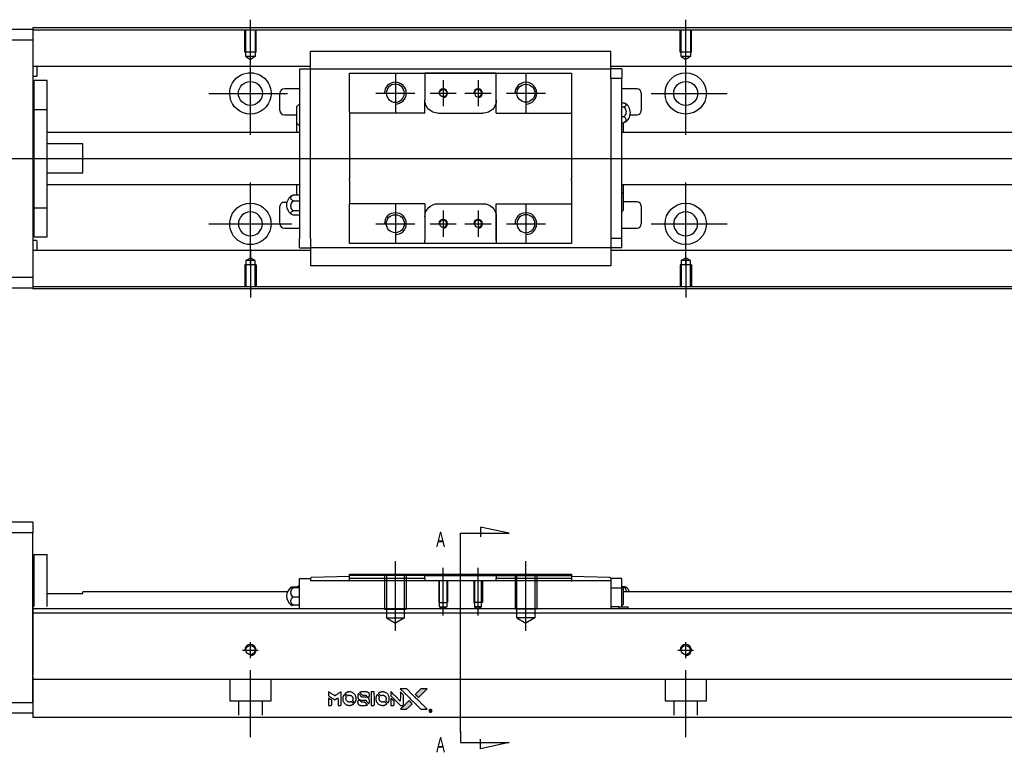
# Model space of a CAD drawing. Header units: millimetres. Extents: x -227 to 3135, y -1502 to 860.
# Tile 2 of 32: x -61 to 165, y -1496 to -1328. Entities that reach past the tile are written whole.
import ezdxf
from ezdxf.lldxf.tags import DXFTag

# ---------------------------------------------------------------- set-up
doc = ezdxf.new("R2010")
doc.units = ezdxf.units.MM
doc.layers.get('0').update_dxf_attribs({"linetype": 'CONTINUOUS'})
doc.layers.add('2', color=7, linetype='CONTINUOUS')
doc.styles.add('CHN', font='Microsoft JhengHei.ttf')
tags = doc.linetypes.add('DASHED', pattern=[25.72, 12.86, -12.86]).pattern_tags.tags
tags[6:7] = [DXFTag(74, 4), DXFTag(75, 0), DXFTag(340, '0'), DXFTag(46, 0.0), DXFTag(50, 0.0), DXFTag(44, 0.0), DXFTag(45, 0.0)]
tags[4:5] = [DXFTag(74, 4), DXFTag(75, 0), DXFTag(340, '0'), DXFTag(46, 0.0), DXFTag(50, 0.0), DXFTag(44, 0.0), DXFTag(45, 0.0)]

# ---------------------------------------------------------------- blocks, each defined once
blk = doc.blocks.new('MosionX logo(完整正式版)')
h = blk.add_hatch(color=22)
h.dxf.hatch_style = 1
h.paths.add_polyline_path([(-1416, 1831), (-1517, 1831), (-1619, 1831), (-1707, 1742, 0.000288), (-1740, 1709, 0.000479), (-1769, 1680, 0.000013), (-1794, 1654, 0.197177), (-1794, 1654, 0.197497), (-1794, 1653, 0.00004), (-1779, 1638, 0.000834), (-1763, 1622, 0.000506), (-1744, 1603), (-1694, 1552), (-1555, 1692)])
h.paths.add_polyline_path([(-1892, 1355), (-1942, 1405, 0.000476), (-1962, 1424, 0.000789), (-1978, 1441, 0.000035), (-1993, 1455, 0.19758), (-1993, 1456, 0.198396), (-1994, 1455, 0.000019), (-2014, 1435, 0.000582), (-2036, 1413, 0.000351), (-2062, 1387, 0.000108), (-2174, 1275, 0.000692), (-2230, 1218, 0.000077), (-2269, 1179, 0.197527), (-2269, 1178, 0.410181), (-2269, 1177, 0.000493), (-2248, 1177, 0.002424), (-2219, 1177, 0.000529), (-2169, 1177), (-2070, 1177), (-1981, 1266)])
at = {"color": 22}
for points in [[(-4562, 1668), (-4562, 1603), (-4545, 1592, -0.000297), (-4534, 1586, -0.000037), (-4510, 1571, -0.000043), (-4482, 1554, -0.000036), (-4452, 1535, 0.000044), (-4422, 1517, 0.000063), (-4396, 1501, 0.000035), (-4374, 1488, 0.0009), (-4368, 1484), (-4360, 1479), (-4348, 1486, 0.001175), (-4342, 1490, 0.000208), (-4329, 1498, 0.000225), (-4315, 1506, 0.000203), (-4300, 1516, -0.000711), (-4286, 1525, -0.001119), (-4274, 1532, -0.000263), (-4263, 1539, -0.04589), (-4262, 1539, -0.519312), (-4261, 1539, -0.001914), (-4261, 1521, -0.003124), (-4260, 1493, -0.000285), (-4260, 1421), (-4260, 1303), (-4219, 1303, 0.001727), (-4189, 1303, 0.025279), (-4179, 1303, 0.073886), (-4173, 1305, 0.07426), (-4167, 1308, 0.03264), (-4166, 1310, 0.01784), (-4164, 1311, 0.017712), (-4163, 1313, 0.026854), (-4162, 1315), (-4160, 1319), (-4160, 1526), (-4159, 1733), (-4162, 1731, -0.004595), (-4163, 1730, -0.00016), (-4169, 1726, -0.000298), (-4177, 1722, -0.000208), (-4185, 1717, 0.000986), (-4210, 1701, 0.00025), (-4250, 1676, 0.000268), (-4292, 1650, 0.000436), (-4329, 1627, -0.002932), (-4341, 1619, -0.004718), (-4351, 1613, -0.001113), (-4360, 1608, -0.227179), (-4361, 1608, -0.045982), (-4362, 1608, -0.000145), (-4374, 1616, -0.000825), (-4387, 1624, -0.000517), (-4403, 1634, 0.000056), (-4458, 1668, 0.000289), (-4488, 1687, 0.000481), (-4511, 1701, 0.000418), (-4535, 1715), (-4562, 1732)], [(-4068, 1643, 0.064158), (-4094, 1594, 0.06356), (-4108, 1539, 0.064004), (-4107, 1483, 0.066747), (-4091, 1429, 0.04321), (-4073, 1396, 0.044737), (-4050, 1367, 0.044901), (-4021, 1342, 0.044184), (-3989, 1323, 0.026293), (-3965, 1313, 0.033344), (-3941, 1306, 0.033227), (-3917, 1303, 0.025815), (-3890, 1302, 0.023119), (-3864, 1304, 0.031044), (-3841, 1308, 0.031337), (-3819, 1315, 0.024258), (-3796, 1325, 0.015622), (-3788, 1329, 0.008495), (-3778, 1335, 0.008415), (-3769, 1341, 0.020814), (-3763, 1346), (-3760, 1348), (-3791, 1379, 0.002843), (-3814, 1403, 0.033917), (-3823, 1411, 0.087906), (-3831, 1414, 0.073302), (-3839, 1416, 0.022047), (-3843, 1415, 0.026465), (-3847, 1415, 0.022233), (-3851, 1414, 0.009985), (-3857, 1412, -0.039011), (-3876, 1407, -0.044398), (-3896, 1406, -0.045096), (-3915, 1408, -0.04265), (-3934, 1413, -0.071154), (-3961, 1428, -0.068827), (-3983, 1450, -0.068713), (-3998, 1476, -0.070507), (-4005, 1506, -0.028605), (-4006, 1519, -0.031418), (-4005, 1531, -0.031044), (-4002, 1544, -0.02668), (-3998, 1556, 0.038913), (-3996, 1564, 0.043732), (-3995, 1571, 0.047754), (-3995, 1578, 0.075756), (-3997, 1583, 0.07294), (-3999, 1586, 0.003456), (-4006, 1594, 0.005023), (-4017, 1605, 0.002422), (-4030, 1619, 0.000819), (-4042, 1631, 0.001349), (-4053, 1641, 0.0001), (-4062, 1650, 0.205335), (-4062, 1651, 0.219821), (-4063, 1650, 0.002494), (-4064, 1648, 0.007089), (-4066, 1646, 0.004494)], [(-3917, 1731, 0.024131), (-3935, 1728, 0.022344), (-3954, 1723, 0.021883), (-3972, 1717, 0.020884), (-3990, 1709, 0.010669), (-4000, 1703, 0.010389), (-4011, 1697, 0.010913), (-4020, 1692, 0.022227), (-4026, 1687), (-4029, 1685), (-3996, 1653, 0.002452), (-3984, 1640, 0.003628), (-3972, 1630, 0.001662), (-3963, 1621, 0.070159), (-3960, 1619, 0.047671), (-3958, 1618, 0.018624), (-3956, 1618, 0.017921), (-3953, 1617, 0.018804), (-3950, 1617, 0.018255), (-3946, 1617, 0.041312), (-3943, 1617, 0.037164), (-3939, 1618, 0.012342), (-3935, 1620, -0.015101), (-3924, 1624, -0.035998), (-3916, 1626, -0.033244), (-3907, 1627, -0.011249), (-3894, 1627, -0.004059), (-3883, 1627, -0.019693), (-3877, 1627, -0.027943), (-3872, 1626, -0.014411), (-3866, 1624, -0.033089), (-3851, 1619, -0.033887), (-3838, 1613, -0.034021), (-3825, 1604, -0.033942), (-3814, 1594, -0.02816), (-3804, 1582, -0.035032), (-3796, 1570, -0.035269), (-3790, 1557, -0.029196), (-3785, 1543, -0.037862), (-3782, 1526, -0.043657), (-3782, 1510, -0.043064), (-3784, 1494, -0.035184), (-3790, 1477, 0.033699), (-3792, 1470, 0.052815), (-3793, 1463, 0.059167), (-3793, 1456, 0.058972), (-3791, 1450, 0.059208), (-3788, 1445, 0.021125), (-3783, 1439, 0.008691), (-3773, 1429, 0.000851), (-3749, 1405, 0.001873), (-3736, 1393, 0.013884), (-3730, 1387, 0.022355), (-3726, 1385, 0.341453), (-3725, 1385, 0.073011), (-3722, 1388, 0.004587), (-3714, 1399, 0.00748), (-3707, 1411, 0.016837), (-3702, 1420, 0.028606), (-3692, 1443, 0.031352), (-3685, 1465, 0.031004), (-3681, 1489, 0.0268), (-3680, 1514, 0.026698), (-3681, 1541, 0.03002), (-3686, 1566, 0.030357), (-3693, 1590, 0.028554), (-3703, 1614, 0.062944), (-3732, 1658, 0.062206), (-3772, 1694, 0.062448), (-3819, 1719, 0.064355), (-3870, 1731, 0.017377), (-3880, 1731, 0.008369), (-3893, 1731, 0.008367), (-3907, 1731, 0.01757)], [(-3610, 1675, 0.023289), (-3616, 1665, 0.026845), (-3621, 1655, 0.026047), (-3626, 1644, 0.019751), (-3629, 1631, 0.013249), (-3631, 1624, 0.025169), (-3631, 1618, 0.016532), (-3632, 1611, 0.002937), (-3632, 1598, 0.003317), (-3632, 1586, 0.011808), (-3631, 1578, 0.01777), (-3631, 1572, 0.021476), (-3630, 1567, 0.04325), (-3623, 1544, 0.045753), (-3612, 1523, 0.04649), (-3598, 1505, 0.047672), (-3581, 1490, 0.025315), (-3573, 1485, 0.015208), (-3564, 1480, 0.01512), (-3554, 1476, 0.022488), (-3546, 1473, 0.027857), (-3532, 1469, 0.034138), (-3519, 1467, 0.014286), (-3499, 1467, 0.00124), (-3449, 1467, -0.00103), (-3418, 1467, -0.002552), (-3396, 1466, -0.001594), (-3379, 1466, -0.047676), (-3374, 1466, -0.085307), (-3367, 1463, -0.097789), (-3361, 1457, -0.085947), (-3357, 1450, -0.051339), (-3356, 1440, 0.014634), (-3355, 1436, 0.015028), (-3355, 1433, 0.014927), (-3354, 1430, 0.059415), (-3353, 1429, 0.070595), (-3351, 1425, 0.00028), (-3315, 1389, 0.000111), (-3279, 1352, 0.200239), (-3277, 1352, 0.268906), (-3276, 1352, 0.001866), (-3271, 1361, 0.007532), (-3267, 1370, 0.017818), (-3263, 1376, 0.013256), (-3261, 1383, 0.011636), (-3258, 1391, 0.011528), (-3256, 1399, 0.012303), (-3254, 1407, 0.0423), (-3252, 1419, 0.013657), (-3252, 1437, 0.013857), (-3252, 1455, 0.037428), (-3254, 1468, 0.014927), (-3256, 1477, 0.0122), (-3259, 1486, 0.012518), (-3262, 1494, 0.023062), (-3265, 1501, 0.065961), (-3281, 1525, 0.06055), (-3304, 1545, 0.059676), (-3331, 1559, 0.060497), (-3360, 1567, 0.025683), (-3367, 1567, 0.001528), (-3386, 1567, 0.002124), (-3410, 1568, 0.001173), (-3439, 1568, -0.000809), (-3490, 1568, -0.017164), (-3506, 1568, -0.063931), (-3514, 1570, -0.108429), (-3520, 1573, -0.052941), (-3523, 1577, -0.063675), (-3525, 1582, -0.050562), (-3526, 1587, -0.020337), (-3527, 1595, 0.009897), (-3528, 1599, 0.016482), (-3528, 1603, 0.019019), (-3529, 1606, 0.06043), (-3530, 1608, 0.076267), (-3533, 1613, 0.00054), (-3566, 1646, 0.000307), (-3601, 1680, 0.142594), (-3604, 1681, 0.232419), (-3604, 1681, 0.022995), (-3606, 1680, 0.024627), (-3608, 1678, 0.015407)], [(-3516, 1731, 0.018538), (-3522, 1730, 0.010695), (-3530, 1729, 0.01068), (-3538, 1727, 0.017678), (-3544, 1725, 0.013849), (-3551, 1722, 0.011814), (-3559, 1719, 0.004513), (-3566, 1716, 0.290035), (-3566, 1715, 0.196418), (-3566, 1714, 0.000124), (-3554, 1702, 0.001477), (-3540, 1688, 0.000898), (-3524, 1671), (-3481, 1629), (-3427, 1628, -0.001471), (-3387, 1628, -0.028714), (-3374, 1627, -0.097073), (-3367, 1625, -0.084199), (-3361, 1620, -0.042698), (-3359, 1616, -0.053912), (-3357, 1612, -0.051004), (-3356, 1608, -0.032967), (-3355, 1602, 0.00807), (-3355, 1600, 0.003023), (-3355, 1596, 0.002994), (-3355, 1592, 0.003629), (-3355, 1588), (-3354, 1579), (-3313, 1579, 0.001618), (-3293, 1579, 0.005206), (-3280, 1579, 0.00535), (-3271, 1579, 0.060675), (-3268, 1580, 0.048484), (-3266, 1581, 0.02389), (-3264, 1582, 0.022812), (-3261, 1584, 0.02462), (-3259, 1586, 0.061781), (-3255, 1591, 0.080179), (-3253, 1596, 0.048561), (-3252, 1604, 0.010021), (-3251, 1619, 0.016602), (-3252, 1638, 0.031409), (-3254, 1653, 0.036474), (-3258, 1666, 0.03439), (-3263, 1679, 0.065928), (-3277, 1699, 0.069066), (-3296, 1715, 0.065697), (-3319, 1725, 0.051559), (-3346, 1731, 0.020904), (-3360, 1731, 0.000451), (-3431, 1731, 0.000419), (-3502, 1732, 0.022759)], [(-3202, 1517), (-3202, 1303), (-3160, 1303), (-3118, 1303), (-3113, 1306, 0.071429), (-3109, 1309, 0.054799), (-3105, 1313, 0.053585), (-3102, 1318, 0.060698), (-3101, 1323, 0.033975), (-3100, 1332, 0.000112), (-3100, 1441, 0.000726), (-3100, 1548, 0.001084), (-3101, 1641), (-3102, 1732), (-3152, 1732), (-3202, 1732)], [(-3011, 1643, 0.018008), (-3017, 1634, 0.009842), (-3023, 1622, 0.009807), (-3030, 1610, 0.015716), (-3035, 1599, 0.048467), (-3047, 1561, 0.045841), (-3052, 1520, 0.046006), (-3049, 1479, 0.049638), (-3039, 1441, 0.064819), (-3012, 1391, 0.06695), (-2974, 1350, 0.066691), (-2926, 1320, 0.063505), (-2872, 1304, 0.03135), (-2858, 1302, 0.010439), (-2837, 1302, 0.010391), (-2817, 1302, 0.032408), (-2803, 1304, 0.015696), (-2787, 1307, 0.018095), (-2771, 1312, 0.018551), (-2757, 1317, 0.018352), (-2743, 1323, 0.015568), (-2733, 1328, 0.009832), (-2723, 1334, 0.009795), (-2713, 1341, 0.023727), (-2706, 1346), (-2703, 1348), (-2734, 1379, 0.001528), (-2751, 1397, 0.010022), (-2760, 1406, 0.019586), (-2766, 1411, 0.061865), (-2771, 1413, 0.055054), (-2777, 1415, 0.061607), (-2784, 1416, 0.048725), (-2792, 1415, 0.020221), (-2802, 1412, -0.017722), (-2813, 1409, -0.02685), (-2822, 1407, -0.02759), (-2832, 1406, -0.020233), (-2843, 1406, -0.04793), (-2864, 1409, -0.048386), (-2883, 1416, -0.047866), (-2901, 1426, -0.044964), (-2917, 1440, -0.04333), (-2931, 1457, -0.050921), (-2941, 1475, -0.051473), (-2946, 1495, -0.0459), (-2948, 1516, -0.019014), (-2948, 1526, -0.024114), (-2947, 1535, -0.025081), (-2945, 1544, -0.023892), (-2942, 1553, 0.008624), (-2939, 1560, 0.026486), (-2938, 1564, 0.035074), (-2937, 1568, 0.02756), (-2937, 1573, 0.087163), (-2939, 1580, 0.073291), (-2942, 1587, 0.028074), (-2951, 1596, 0.002594), (-2973, 1619), (-3005, 1651)], [(-2860, 1730, 0.023681), (-2878, 1728, 0.022402), (-2896, 1723, 0.021929), (-2914, 1717, 0.020503), (-2931, 1709, 0.013745), (-2941, 1704, 0.009767), (-2952, 1698, 0.009658), (-2962, 1691, 0.027804), (-2968, 1687), (-2971, 1685), (-2939, 1653, 0.002053), (-2924, 1638, 0.006738), (-2914, 1628, 0.007826), (-2907, 1622, 0.063909), (-2903, 1619, 0.061532), (-2897, 1617, 0.068674), (-2891, 1617, 0.052072), (-2885, 1618, 0.019648), (-2875, 1621, -0.018366), (-2864, 1624, -0.0288), (-2854, 1626, -0.029061), (-2844, 1627, -0.019155), (-2832, 1627, -0.053809), (-2807, 1624, -0.058833), (-2784, 1615, -0.058566), (-2764, 1601, -0.052525), (-2746, 1582, -0.044733), (-2737, 1566, -0.040573), (-2729, 1547, -0.041123), (-2725, 1529, -0.04951), (-2725, 1511, -0.017369), (-2725, 1502, -0.024255), (-2727, 1495, -0.023787), (-2729, 1487, -0.015798), (-2732, 1479, 0.010631), (-2734, 1474, 0.033653), (-2735, 1470, 0.037806), (-2736, 1467, 0.016307), (-2736, 1462, 0.068179), (-2734, 1453, 0.095747), (-2731, 1446, 0.033418), (-2722, 1436, 0.002133), (-2695, 1409, 0.001452), (-2680, 1395, 0.012393), (-2673, 1388, 0.020479), (-2668, 1385, 0.344362), (-2667, 1385, 0.074287), (-2663, 1388, 0.005454), (-2656, 1400, 0.008391), (-2649, 1412, 0.017097), (-2643, 1422, 0.027375), (-2635, 1442, 0.02835), (-2628, 1463, 0.027723), (-2624, 1485, 0.023913), (-2623, 1509, 0.027047), (-2623, 1537, 0.031685), (-2627, 1563, 0.032425), (-2634, 1588, 0.031013), (-2644, 1612, 0.037914), (-2661, 1641, 0.040153), (-2682, 1667, 0.039834), (-2707, 1688, 0.036173), (-2736, 1707, 0.040752), (-2765, 1719, 0.035885), (-2796, 1728, 0.035491), (-2828, 1731, 0.037615)], [(-2572, 1669), (-2572, 1604), (-2422, 1453), (-2271, 1303), (-2229, 1303, 0.0008), (-2202, 1303, 0.010795), (-2192, 1303, 0.030495), (-2186, 1304, 0.080372), (-2183, 1305, 0.03816), (-2179, 1308, 0.041799), (-2176, 1310, 0.042486), (-2174, 1314, 0.042078), (-2172, 1317, 0.099276), (-2170, 1322, 0.003302), (-2170, 1343, 0.002586), (-2170, 1380, 0.000204), (-2170, 1477), (-2170, 1633), (-2221, 1683), (-2271, 1733), (-2271, 1583), (-2272, 1433), (-2419, 1582, 0.000253), (-2476, 1639, 0.000412), (-2524, 1687, 0.000041), (-2567, 1730, 0.041338), (-2570, 1732), (-2572, 1734)], [(-2150, 1708, -0.000056), (-2089, 1647, -0.000021), (-2004, 1562, -0.000021), (-1911, 1469, -0.000025), (-1823, 1381), (-1619, 1177), (-1518, 1177), (-1417, 1177), (-1553, 1315, 0.000274), (-1619, 1381, 0.000123), (-1705, 1467, 0.000121), (-1797, 1559, 0.000165), (-1879, 1641), (-2068, 1831), (-2170, 1831), (-2272, 1831)], [(-1707, 1742, 0.000288), (-1740, 1709, 0.000479), (-1769, 1680, 0.000013), (-1794, 1654, 0.197177), (-1794, 1654, 0.197497), (-1794, 1653, 0.00004), (-1779, 1638, 0.000836), (-1763, 1622, 0.000505), (-1744, 1603), (-1694, 1552), (-1555, 1692), (-1416, 1831), (-1517, 1831), (-1619, 1831)], [(-4562, 1417), (-4562, 1303), (-4521, 1303, 0.000842), (-4494, 1303, 0.010591), (-4484, 1303, 0.028995), (-4479, 1303, 0.069543), (-4475, 1305, 0.051063), (-4471, 1307, 0.039932), (-4468, 1310, 0.039414), (-4465, 1314, 0.045845), (-4462, 1318, 0.094811), (-4461, 1322, 0.007124), (-4461, 1333, 0.004713), (-4461, 1352, 0.000534), (-4461, 1395), (-4461, 1469), (-4471, 1475, 0.000828), (-4502, 1494, 0.000879), (-4532, 1513, 0.000048), (-4561, 1530, 0.137596), (-4562, 1531, 0.413028), (-4562, 1530, 0.000016), (-4562, 1497, 0.000623), (-4562, 1460, 0.000374)], [(-3615, 1454, 0.065483), (-3620, 1451, 0.053271), (-3625, 1447, 0.052018), (-3628, 1443, 0.0556), (-3631, 1437, 0.036839), (-3632, 1434, 0.026922), (-3632, 1430, 0.016905), (-3633, 1424, 0.004317), (-3633, 1416, 0.016369), (-3632, 1397, 0.029936), (-3630, 1382, 0.03418), (-3627, 1369, 0.031327), (-3621, 1356, 0.046935), (-3612, 1340, 0.054053), (-3600, 1327, 0.053701), (-3585, 1317, 0.045364), (-3568, 1309, 0.032479), (-3552, 1305, 0.03386), (-3537, 1303, 0.013578), (-3512, 1303, 0.001155), (-3450, 1303, 0.000413), (-3396, 1303, 0.005008), (-3375, 1304, 0.013199), (-3364, 1304, 0.033956), (-3355, 1305, 0.013909), (-3347, 1308, 0.010864), (-3337, 1310, 0.010938), (-3329, 1313, 0.028702), (-3323, 1316), (-3318, 1318), (-3362, 1362), (-3405, 1406), (-3455, 1406, -0.001504), (-3477, 1406, -0.00328), (-3493, 1406, -0.001901), (-3506, 1406, -0.061333), (-3510, 1407, -0.063621), (-3514, 1409, -0.048633), (-3518, 1412, -0.046769), (-3522, 1415, -0.047961), (-3525, 1420, -0.02678), (-3526, 1424, -0.050957), (-3527, 1427, -0.029398), (-3528, 1431, -0.00401), (-3528, 1441), (-3529, 1456), (-3569, 1456, 0.001061), (-3593, 1456, 0.009147), (-3604, 1455, 0.020721), (-3611, 1455, 0.051619)], [(-2572, 1416), (-2572, 1303), (-2530, 1303), (-2488, 1303), (-2483, 1306, 0.03146), (-2480, 1308, 0.026444), (-2478, 1310, 0.026444), (-2476, 1312, 0.031457), (-2475, 1314), (-2472, 1319), (-2471, 1375), (-2471, 1431), (-2521, 1481, 0.000745), (-2540, 1499, 0.001228), (-2556, 1515, 0.000087), (-2571, 1529, 0.195134), (-2571, 1530, 0.412117), (-2572, 1529, 0.000048), (-2572, 1496, 0.00109), (-2572, 1460, 0.000653)], [(-2062, 1387, 0.000108), (-2174, 1275, 0.000692), (-2230, 1218, 0.000077), (-2269, 1179, 0.197527), (-2269, 1178, 0.410182), (-2269, 1177, 0.000493), (-2248, 1177, 0.002424), (-2219, 1177, 0.000529), (-2170, 1177), (-2070, 1177), (-1981, 1266), (-1892, 1355), (-1942, 1405, 0.000476), (-1962, 1424, 0.000789), (-1978, 1441, 0.000035), (-1993, 1455, 0.19758), (-1993, 1456, 0.198396), (-1994, 1455, 0.000019), (-2014, 1435, 0.000582), (-2036, 1413, 0.000351)], [(-1319, 1173, 0.082374), (-1332, 1167, 0.083404), (-1342, 1157, 0.082663), (-1349, 1145, 0.07897), (-1351, 1130, 0.084941), (-1349, 1114, 0.08953), (-1341, 1100, 0.090743), (-1329, 1090, 0.090193), (-1313, 1085, 0.10067), (-1296, 1085, 0.099454), (-1281, 1093, 0.097736), (-1269, 1106, 0.09365), (-1263, 1122, 0.07584), (-1263, 1135, 0.068415), (-1267, 1148, 0.068328), (-1274, 1159, 0.075277), (-1283, 1168, 0.059367), (-1291, 1172, 0.048986), (-1300, 1174, 0.048519), (-1310, 1174, 0.055347)], [(-1325, 1129), (-1325, 1104), (-1322, 1104), (-1319, 1104), (-1319, 1114), (-1319, 1125), (-1313, 1125), (-1306, 1126), (-1302, 1119, -0.003356), (-1300, 1116, -0.002757), (-1298, 1113, -0.002784), (-1296, 1110, -0.007382), (-1295, 1108, 0.019487), (-1294, 1105, 0.098302), (-1293, 1104, 0.116932), (-1291, 1104, 0.032798), (-1289, 1104), (-1285, 1104), (-1288, 1108, 0.005748), (-1289, 1111, 0.002522), (-1291, 1114, 0.002495), (-1293, 1117, 0.00334), (-1295, 1120), (-1299, 1126), (-1296, 1128, 0.066516), (-1292, 1130, 0.085926), (-1290, 1133, 0.082934), (-1289, 1137, 0.05747), (-1289, 1141, 0.023576), (-1289, 1144, 0.043538), (-1289, 1146, 0.050891), (-1290, 1148, 0.049897), (-1291, 1149, 0.067884), (-1295, 1152, 0.077412), (-1298, 1154, 0.049266), (-1304, 1154, 0.012208), (-1313, 1155), (-1325, 1155)], [(-1298, 1147, -0.120545), (-1296, 1144, -0.09136), (-1295, 1141, -0.087576), (-1296, 1137, -0.098026), (-1297, 1134, -0.079907), (-1299, 1133, -0.087697), (-1300, 1132, -0.041371), (-1303, 1132, -0.005557), (-1309, 1132), (-1319, 1131), (-1319, 1140), (-1319, 1149), (-1310, 1149, -0.007471), (-1305, 1149, -0.035301), (-1302, 1148, -0.060486), (-1300, 1148, -0.063546)]]:
    blk.add_lwpolyline(points, format="xyb", close=True, dxfattribs=at)

msp = doc.modelspace()

# ---------------------------------------------------------------- linework, layer by layer
at = {"linetype": 'Continuous'}
for p, q in [((24.28, -1329.93), (-57.86, -1329.93)), ((-57.86, -1329.93), (-57.86, -1330.23)), ((542.14, -1329.93), (24.28, -1329.93)), ((-116.86, -1330.23), (-57.86, -1330.23)), ((-57.86, -1330.23), (-57.86, -1332.73)), ((24.15, -1330.43), (-57.86, -1330.43)), ((542.14, -1330.43), (24.15, -1330.43)), ((-57.86, -1332.73), (-116.86, -1332.73)), ((-57.86, -1332.73), (-57.86, -1387.23)), ((5.94, -1335.45), (5.94, -1335.32)), ((5.94, -1335.32), (5.94, -1335.32)), ((74.94, -1335.32), (5.94, -1335.32)), ((5.94, -1339.03), (5.94, -1335.45)), ((74.94, -1335.32), (74.94, -1335.27)), ((74.94, -1335.45), (74.94, -1335.32)), ((74.94, -1339.03), (74.94, -1335.45)), ((5.94, -1338.76), (-57.86, -1338.76)), ((-56.86, -1340.84), (-56.86, -1338.76)), ((5.94, -1339.36), (5.94, -1339.03)), ((542.14, -1338.76), (74.94, -1338.76)), ((74.94, -1339.36), (74.94, -1339.03)), ((-57.86, -1341.04), (-57.06, -1341.04)), ((3.44, -1339.36), (3.44, -1341.56)), ((3.44, -1339.36), (5.94, -1339.36)), ((5.94, -1340.36), (5.94, -1339.36)), ((5.94, -1339.36), (74.94, -1339.36)), ((5.94, -1341.56), (5.94, -1340.36)), ((14.94, -1341.36), (14.94, -1340.36)), ((32.24, -1340.36), (32.24, -1341.06)), ((48.64, -1340.36), (32.24, -1340.36)), ((32.24, -1341.06), (32.24, -1346.53)), ((32.33, -1340.36), (48.55, -1340.36)), ((48.64, -1341.06), (48.64, -1340.36)), ((48.64, -1349.53), (48.64, -1341.06)), ((48.64, -1346.53), (48.64, -1341.06)), ((65.94, -1340.36), (65.94, -1341.36)), ((77.44, -1339.36), (74.94, -1339.36)), ((74.94, -1340.36), (74.94, -1339.36)), ((74.94, -1341.56), (74.94, -1340.36)), ((77.44, -1339.36), (77.44, -1341.56)), ((-54.56, -1341.98), (-57.56, -1341.98)), ((-54.56, -1341.98), (-57.56, -1341.98)), ((-57.56, -1348.67), (-57.56, -1341.98)), ((-57.56, -1348.67), (-57.56, -1341.98)), ((-54.56, -1348.67), (-54.56, -1341.98)), ((-54.56, -1348.67), (-54.56, -1341.98)), ((3.44, -1341.56), (3.44, -1378.3)), ((5.94, -1342.04), (5.94, -1341.56)), ((5.94, -1342.04), (5.94, -1341.6)), ((5.94, -1377.82), (5.94, -1342.04)), ((14.94, -1349.23), (14.94, -1341.36)), ((65.94, -1341.36), (65.94, -1349.23)), ((77.44, -1341.56), (74.94, -1341.56)), ((74.94, -1341.56), (74.94, -1342.04)), ((74.94, -1341.6), (74.94, -1342.04)), ((74.94, -1342.04), (74.94, -1377.82)), ((77.44, -1378.3), (77.44, -1341.56)), ((-1.06, -1348.93), (-1.06, -1344.93)), ((3.44, -1343.93), (-0.06, -1343.93)), ((80.94, -1343.93), (77.44, -1343.93)), ((81.94, -1344.93), (81.94, -1348.93)), ((2.79, -1351.85), (2.79, -1348)), ((32.24, -1349.53), (32.24, -1346.53)), ((77.44, -1347.13), (77.9, -1347.13)), ((77.44, -1348.08), (77.9, -1348.08)), ((-57.56, -1349.23), (-57.86, -1349.23)), ((-57.56, -1349.23), (-57.86, -1349.23)), ((-57.56, -1371.29), (-57.56, -1348.67)), ((-57.56, -1348.67), (-54.56, -1348.67)), ((-57.56, -1371.29), (-57.56, -1348.67)), ((-54.56, -1371.29), (-54.56, -1348.67)), ((-54.56, -1371.29), (-54.56, -1348.67)), ((-0.06, -1349.93), (2.79, -1349.93)), ((14.94, -1349.23), (14.94, -1354.93)), ((35.24, -1349.53), (45.64, -1349.53)), ((48.64, -1349.53), (65.94, -1349.53)), ((65.94, -1349.23), (65.94, -1354.93)), ((77.9, -1350.37), (77.44, -1350.37)), ((79.39, -1349.93), (80.94, -1349.93)), ((2.79, -1353.93), (2.79, -1351.85)), ((77.44, -1351.73), (77.9, -1351.73)), ((77.79, -1351.73), (77.79, -1353.93)), ((3.44, -1353.93), (-54.56, -1353.93)), ((542.14, -1353.93), (77.44, -1353.93)), ((-46.36, -1356.61), (-54.56, -1356.61)), ((-46.36, -1363.25), (-46.36, -1356.61)), ((14.94, -1354.93), (14.94, -1355.23)), ((14.94, -1355.23), (14.94, -1364.63)), ((65.94, -1354.93), (65.94, -1355.23)), ((65.94, -1355.23), (65.94, -1364.63)), ((-54.56, -1363.25), (-46.36, -1363.25)), ((-54.56, -1365.93), (3.44, -1365.93)), ((2.79, -1368.36), (2.79, -1365.93)), ((14.94, -1364.93), (14.94, -1364.63)), ((14.94, -1364.93), (14.94, -1370.33)), ((65.94, -1364.93), (65.94, -1364.63)), ((65.94, -1364.93), (65.94, -1370.33)), ((77.44, -1365.93), (542.14, -1365.93)), ((77.79, -1365.93), (77.79, -1368.01)), ((3.44, -1368.36), (1.98, -1368.36)), ((77.79, -1368.01), (77.79, -1371.86)), ((-57.86, -1370.73), (-57.56, -1370.73)), ((-57.86, -1370.73), (-57.56, -1370.73)), ((1.98, -1369.71), (3.44, -1369.71)), ((14.94, -1370.63), (14.94, -1370.33)), ((32.24, -1370.33), (14.94, -1370.33)), ((14.94, -1378.5), (14.94, -1370.63)), ((32.24, -1370.33), (32.24, -1373.33)), ((35.24, -1370.33), (45.64, -1370.33)), ((48.64, -1378.8), (48.64, -1370.33)), ((65.94, -1370.33), (65.94, -1378.5)), ((80.94, -1369.93), (77.79, -1369.93)), ((-57.56, -1371.29), (-54.56, -1371.29)), ((-57.56, -1377.98), (-57.56, -1371.29)), ((-57.56, -1377.98), (-57.56, -1371.29)), ((-54.56, -1377.98), (-54.56, -1371.29)), ((-54.56, -1377.98), (-54.56, -1371.29)), ((-1.06, -1374.93), (-1.06, -1370.93)), ((3.44, -1372.01), (1.98, -1372.01)), ((3.44, -1372.95), (1.98, -1372.95)), ((81.94, -1370.93), (81.94, -1374.93)), ((32.24, -1373.33), (32.24, -1378.8)), ((48.64, -1373.33), (48.64, -1378.8)), ((-0.06, -1375.93), (3.44, -1375.93)), ((77.44, -1375.93), (80.94, -1375.93)), ((-57.06, -1378.82), (-57.86, -1378.82)), ((-57.56, -1377.98), (-54.56, -1377.98)), ((-57.56, -1377.98), (-54.56, -1377.98)), ((-56.86, -1381.11), (-56.86, -1379.02)), ((3.44, -1380.5), (3.44, -1378.3)), ((5.94, -1378.26), (5.94, -1377.82)), ((5.94, -1378.3), (5.94, -1377.82)), ((5.94, -1378.3), (5.94, -1379.5)), ((5.94, -1379.5), (5.94, -1380.5)), ((14.94, -1379.5), (14.94, -1378.5)), ((32.24, -1379.5), (32.24, -1378.8)), ((48.64, -1379.5), (32.24, -1379.5)), ((48.55, -1379.5), (32.33, -1379.5)), ((48.64, -1378.8), (48.64, -1379.5)), ((65.94, -1379.5), (57.29, -1379.5)), ((65.94, -1378.5), (65.94, -1379.5)), ((74.94, -1377.82), (74.94, -1378.3)), ((74.94, -1377.82), (74.94, -1378.26)), ((74.94, -1378.3), (74.94, -1379.5)), ((77.44, -1378.3), (74.94, -1378.3)), ((74.94, -1379.5), (74.94, -1380.5)), ((77.44, -1380.5), (77.44, -1378.3)), ((5.94, -1381.11), (-57.86, -1381.11)), ((3.44, -1380.5), (5.94, -1380.5)), ((74.94, -1380.5), (5.94, -1380.5)), ((5.94, -1380.5), (5.94, -1384.41)), ((74.94, -1380.5), (74.94, -1380.83)), ((77.44, -1380.5), (74.94, -1380.5)), ((74.94, -1380.83), (74.94, -1384.41)), ((542.14, -1381.11), (74.94, -1381.11)), ((5.94, -1384.41), (5.94, -1384.54)), ((5.94, -1384.54), (5.94, -1384.59)), ((5.94, -1384.54), (74.94, -1384.54)), ((74.94, -1384.41), (74.94, -1384.54)), ((74.94, -1384.54), (74.94, -1384.59)), ((-116.86, -1387.23), (-57.86, -1387.23)), ((-57.86, -1387.23), (-57.86, -1389.73)), ((-57.86, -1389.73), (-116.86, -1389.73)), ((9.02, -1389.43), (-57.86, -1389.43)), ((-57.86, -1389.73), (-57.86, -1389.93)), ((8.9, -1389.93), (-57.86, -1389.93)), ((542.14, -1389.93), (8.9, -1389.93)), ((542.14, -1389.43), (9.02, -1389.43))]:
    msp.add_line(p, q, dxfattribs=at)
for p, q in [((-7.86, -1339.15), (-7.86, -1328.03)), ((92.14, -1337.15), (92.14, -1328.03)), ((-7.86, -1354.51), (-7.86, -1335.46)), ((92.14, -1354.51), (92.14, -1335.46)), ((25.44, -1340.43), (25.44, -1349.43)), ((55.44, -1340.43), (55.44, -1349.43)), ((36.44, -1341.93), (36.44, -1347.93)), ((44.44, -1341.93), (44.44, -1347.93)), ((-17.38, -1344.98), (0.67, -1344.98)), ((20.94, -1344.93), (29.94, -1344.93)), ((33.44, -1344.93), (39.44, -1344.93)), ((41.44, -1344.93), (47.44, -1344.93)), ((50.94, -1344.93), (59.94, -1344.93)), ((84.19, -1344.98), (101.67, -1344.98)), ((-121.86, -1359.93), (16.57, -1359.93)), ((16.57, -1359.93), (558.14, -1359.93)), ((-7.86, -1384.51), (-7.86, -1365.46)), ((92.14, -1384.51), (92.14, -1365.46)), ((-0.48, -1370.02), (0.52, -1370.02)), ((25.44, -1370.43), (25.44, -1379.43)), ((55.44, -1370.43), (55.44, -1379.43)), ((36.44, -1371.93), (36.44, -1377.93)), ((44.44, -1371.93), (44.44, -1377.93)), ((-17.38, -1374.98), (1.67, -1374.98)), ((20.94, -1374.93), (29.94, -1374.93)), ((33.44, -1374.93), (39.44, -1374.93)), ((41.44, -1374.93), (47.44, -1374.93)), ((50.94, -1374.93), (59.94, -1374.93)), ((84.19, -1374.98), (101.67, -1374.98)), ((-7.86, -1380.81), (-7.86, -1391.93)), ((92.14, -1382.81), (92.14, -1391.93))]:
    msp.add_line(p, q)
at = {"linetype": 'DASHED'}
for p, q in [((-57.86, -1330.23), (-57.86, -1330.43)), ((-57.86, -1330.43), (-57.86, -1331.43)), ((-57.86, -1331.43), (-57.86, -1337.76)), ((-57.86, -1337.76), (-57.86, -1338.76)), ((-57.86, -1338.76), (-57.86, -1340.3)), ((-57.86, -1340.3), (-57.86, -1343.86)), ((5.94, -1339.46), (5.94, -1339.46)), ((74.94, -1339.46), (74.94, -1339.46)), ((-57.86, -1343.86), (-57.86, -1345.78)), ((-57.86, -1345.78), (-57.86, -1374.09)), ((-57.86, -1374.09), (-57.86, -1376)), ((-57.86, -1376), (-57.86, -1379.56)), ((-57.86, -1379.56), (-57.86, -1381.11)), ((-57.86, -1381.11), (-57.86, -1382.11)), ((74.94, -1380.4), (74.94, -1380.4)), ((-57.86, -1382.11), (-57.86, -1388.43)), ((-57.86, -1388.43), (-57.86, -1389.43)), ((-57.86, -1389.43), (-57.86, -1389.73))]:
    msp.add_line(p, q, dxfattribs=at)
at = {"linetype": 'DASHED', "ltscale": 0.1}
for p, q in [((-9.16, -1335.53), (-9.16, -1330.53)), ((-8.93, -1336.53), (-8.93, -1330.53)), ((-6.78, -1330.53), (-6.78, -1336.53)), ((-6.56, -1335.53), (-6.56, -1330.53)), ((90.84, -1335.53), (90.84, -1330.53)), ((91.07, -1336.53), (91.07, -1330.53)), ((93.22, -1330.53), (93.22, -1336.53)), ((93.44, -1335.53), (93.44, -1330.53)), ((-6.56, -1335.53), (-9.16, -1335.53)), ((-6.78, -1336.53), (-8.93, -1336.53)), ((-8.93, -1336.53), (-7.86, -1337.15)), ((-6.78, -1336.53), (-7.86, -1337.15)), ((93.44, -1335.53), (90.84, -1335.53)), ((93.22, -1336.53), (91.07, -1336.53)), ((91.07, -1336.53), (92.14, -1337.15)), ((93.22, -1336.53), (92.14, -1337.15)), ((-8.93, -1383.43), (-7.86, -1382.81)), ((-8.93, -1383.43), (-8.93, -1389.43)), ((-6.78, -1383.43), (-8.93, -1383.43)), ((-6.78, -1383.43), (-7.86, -1382.81)), ((-6.78, -1389.43), (-6.78, -1383.43)), ((91.07, -1383.43), (92.14, -1382.81)), ((91.07, -1383.43), (91.07, -1389.43)), ((93.22, -1383.43), (91.07, -1383.43)), ((93.22, -1383.43), (92.14, -1382.81)), ((93.22, -1389.43), (93.22, -1383.43)), ((-6.56, -1384.43), (-9.16, -1384.43)), ((-9.16, -1384.43), (-9.16, -1389.43)), ((-6.56, -1384.43), (-6.56, -1389.43)), ((93.44, -1384.43), (90.84, -1384.43)), ((90.84, -1384.43), (90.84, -1389.43)), ((93.44, -1384.43), (93.44, -1389.43))]:
    msp.add_line(p, q, dxfattribs=at)
at = {"linetype": 'Continuous'}
for centre, radius in [((92.14, -1344.98), 4.75), ((-7.86, -1344.98), 2.75), ((55.44, -1344.93), 2.07), ((92.14, -1344.98), 2.75), ((36.44, -1344.93), 0.825), ((92.14, -1374.98), 4.75), ((25.44, -1374.93), 2.07)]:
    msp.add_circle(centre, radius, dxfattribs=at)
at = {"linetype": 'Continuous', "extrusion": (0, 0, -1)}
for centre, radius in [((-25.44, -1344.93), 2.07), ((-44.44, -1344.93), 0.825), ((7.86, -1374.98), 2.75), ((-55.44, -1374.93), 2.07), ((-92.14, -1374.98), 2.75), ((-36.44, -1374.93), 0.825), ((-44.44, -1374.93), 0.825)]:
    msp.add_circle(centre, radius, dxfattribs=at)
at = {"linetype": 'Continuous'}
for centre, radius, start, end in [((-57.06, -1340.84), 0.2, 270, 0), ((-0.06, -1344.93), 1, 90, 180), ((80.94, -1344.93), 1, 0, 90), ((4.93, -1349.88), 2.85, 121.5132, 138.6569), ((76.94, -1349.43), 2.5, 0, 61.7734), ((-0.06, -1348.93), 1, 180, 270), ((76.94, -1349.43), 2.5, 298.2701, 0), ((80.94, -1348.93), 1, 270, 0), ((4.93, -1349.97), 2.85, 221.3431, 238.4868), ((2.94, -1370.65), 2.5, 118.2701, 180), ((75.65, -1369.89), 2.85, 41.3431, 51.1006), ((-0.06, -1370.93), 1, 114.7486, 180), ((2.94, -1370.65), 2.5, 180, 241.7734), ((80.94, -1370.93), 1, 0, 90), ((75.65, -1369.98), 2.85, 308.8994, 318.6569), ((-0.06, -1374.93), 1, 180, 270), ((80.94, -1374.93), 1, 270, 0), ((-57.06, -1379.02), 0.2, 0, 90)]:
    msp.add_arc(centre, radius, start, end, dxfattribs=at)
at = {"linetype": 'Continuous', "extrusion": (0, 0, -1)}
for centre, radius, start, end in [((7.86, -1344.98), 4.75, 13.6191, 80.1049), ((7.86, -1344.98), 4.75, 99.8951, 166.3809), ((7.86, -1344.98), 4.75, 189.6765, 350.3235), ((-35.24, -1346.53), 3, 270, 359.96), ((-45.64, -1346.53), 3, 180, 270), ((7.86, -1374.98), 4.75, 10.8558, 169.1442), ((-35.24, -1373.33), 3, 0, 90), ((-45.64, -1373.33), 3, 90, 180), ((7.86, -1374.98), 4.75, 285.2319, 347.572), ((7.86, -1374.98), 4.75, 192.428, 254.7681)]:
    msp.add_arc(centre, radius, start, end, dxfattribs=at)
for centre, radius in [((25.44, -1344.93), 2.5), ((55.44, -1344.93), 2.5), ((36.44, -1344.93), 1), ((44.44, -1344.93), 1), ((25.44, -1374.93), 2.5), ((55.44, -1374.93), 2.5), ((36.44, -1374.93), 1), ((44.44, -1374.93), 1)]:
    msp.add_arc(centre, radius, 270, 180)
at = {"linetype": 'Continuous'}
for points, knots in [([(-8.67, -1340.3), (-8.26, -1340.23), (-7.83, -1340.21), (-7.29, -1340.26), (-7.16, -1340.28), (-7.04, -1340.3)], [0, 0, 0, 0, 0.772987, 0.772987, 1, 1, 1, 1]), ([(77.9, -1347.13), (78.03, -1347.18), (78.14, -1347.23), (78.31, -1347.35), (78.37, -1347.41), (78.44, -1347.55), (78.45, -1347.62), (78.4, -1347.75), (78.35, -1347.82), (78.2, -1347.94), (78.1, -1348), (77.95, -1348.06), (77.92, -1348.07), (77.9, -1348.08)], [0, 0, 0, 0, 0.192078, 0.192078, 0.384156, 0.384156, 0.576234, 0.576234, 0.768312, 0.768312, 0.960389, 0.960389, 1, 1, 1, 1]), ([(77.9, -1348.08), (78.03, -1348.18), (78.14, -1348.31), (78.31, -1348.6), (78.37, -1348.76), (78.44, -1349.09), (78.45, -1349.26), (78.4, -1349.59), (78.35, -1349.75), (78.2, -1350.05), (78.1, -1350.19), (77.95, -1350.33), (77.92, -1350.35), (77.9, -1350.37)], [0, 0, 0, 0, 0.192078, 0.192078, 0.384156, 0.384156, 0.576234, 0.576234, 0.768312, 0.768312, 0.960389, 0.960389, 1, 1, 1, 1]), ([(77.9, -1350.37), (78.03, -1350.44), (78.14, -1350.51), (78.31, -1350.68), (78.37, -1350.78), (78.44, -1350.97), (78.45, -1351.07), (78.4, -1351.27), (78.35, -1351.36), (78.2, -1351.54), (78.1, -1351.62), (77.95, -1351.7), (77.92, -1351.71), (77.9, -1351.73)], [0, 0, 0, 0, 0.192078, 0.192078, 0.384156, 0.384156, 0.576234, 0.576234, 0.768312, 0.768312, 0.960389, 0.960389, 1, 1, 1, 1]), ([(1.98, -1369.71), (1.85, -1369.65), (1.74, -1369.57), (1.57, -1369.4), (1.5, -1369.31), (1.44, -1369.12), (1.43, -1369.02), (1.48, -1368.82), (1.53, -1368.72), (1.68, -1368.55), (1.78, -1368.47), (1.93, -1368.38), (1.95, -1368.37), (1.98, -1368.36)], [0, 0, 0, 0, 0.192078, 0.192078, 0.384156, 0.384156, 0.576234, 0.576234, 0.768312, 0.768312, 0.960389, 0.960389, 1, 1, 1, 1]), ([(1.98, -1372.01), (1.85, -1371.9), (1.74, -1371.77), (1.57, -1371.49), (1.5, -1371.33), (1.44, -1371), (1.43, -1370.83), (1.48, -1370.5), (1.53, -1370.33), (1.68, -1370.03), (1.78, -1369.9), (1.93, -1369.76), (1.95, -1369.73), (1.98, -1369.71)], [0, 0, 0, 0, 0.192078, 0.192078, 0.384156, 0.384156, 0.576234, 0.576234, 0.768312, 0.768312, 0.960389, 0.960389, 1, 1, 1, 1]), ([(1.98, -1372.95), (1.85, -1372.91), (1.74, -1372.85), (1.57, -1372.74), (1.5, -1372.67), (1.44, -1372.54), (1.43, -1372.47), (1.48, -1372.33), (1.53, -1372.26), (1.68, -1372.14), (1.78, -1372.09), (1.93, -1372.03), (1.95, -1372.02), (1.98, -1372.01)], [0, 0, 0, 0, 0.192078, 0.192078, 0.384156, 0.384156, 0.576234, 0.576234, 0.768312, 0.768312, 0.960389, 0.960389, 1, 1, 1, 1]), ([(-6.61, -1379.56), (-7.01, -1379.67), (-7.44, -1379.73), (-8.28, -1379.73), (-8.7, -1379.67), (-9.11, -1379.56)], [0, 0, 0, 0, 0.500461, 0.500461, 1, 1, 1, 1])]:
    msp.add_open_spline(points, degree=3, knots=knots, dxfattribs=at)
for points, degree in [([(14.94, -1340.36), (32.24, -1340.36)], 1), ([(48.64, -1340.36), (65.94, -1340.36)], 1), ([(-12.54, -1345.78), (-12.65, -1345.12), (-12.62, -1344.46), (-12.47, -1343.86)], 3), ([(-3.24, -1343.86), (-3.1, -1344.46), (-3.06, -1345.13), (-3.18, -1345.78)], 3), ([(32.24, -1349.53), (14.94, -1349.53)], 1), ([(77.9, -1351.73), (77.98, -1351.7), (78.06, -1351.66), (78.13, -1351.63)], 3), ([(1.98, -1368.36), (1.9, -1368.39), (1.82, -1368.42), (1.75, -1368.46)], 3), ([(48.64, -1370.33), (65.94, -1370.33)], 1), ([(-12.5, -1376), (-12.63, -1375.4), (-12.65, -1374.73), (-12.52, -1374.09)], 3), ([(-3.19, -1374.09), (-3.07, -1374.74), (-3.09, -1375.41), (-3.22, -1376)], 3), ([(32.24, -1379.5), (14.94, -1379.5)], 1), ([(65.94, -1379.5), (48.64, -1379.5)], 1)]:
    msp.add_open_spline(points, degree=degree, dxfattribs=at)
msp.add_rational_spline([(32.24, -1346.53), (32.24, -1346.53), (32.24, -1346.53)], [0.500000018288, 0.499999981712, 0.500000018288], degree=2, dxfattribs=at)
at = {"layer": '2', "linetype": 'Continuous'}
for p, q in [((-116.86, -1443.49), (-57.86, -1443.49)), ((-57.86, -1443.49), (-57.86, -1445.99)), ((-57.86, -1445.99), (-116.86, -1445.99)), ((-57.86, -1484.99), (-57.86, -1445.99)), ((-57.56, -1450.99), (-54.56, -1450.99)), ((-57.56, -1462.95), (-57.56, -1450.99)), ((-57.56, -1450.99), (-54.56, -1450.99)), ((-57.56, -1462.95), (-57.56, -1450.99)), ((-54.56, -1462.95), (-54.56, -1450.99)), ((-54.56, -1462.95), (-54.56, -1450.99)), ((-57.56, -1454.24), (-57.86, -1454.24)), ((-57.56, -1454.24), (-57.86, -1454.24)), ((3.44, -1456.54), (5.94, -1456.54)), ((3.44, -1458.74), (3.44, -1456.54)), ((5.94, -1456.54), (5.94, -1456.47)), ((5.94, -1456.54), (5.94, -1457.04)), ((14.94, -1456.04), (6.14, -1456.27)), ((14.94, -1455.54), (31.94, -1455.54)), ((14.94, -1456.54), (14.94, -1455.54)), ((14.94, -1457.04), (14.94, -1456.54)), ((32.24, -1455.84), (31.94, -1455.54)), ((31.94, -1455.54), (48.94, -1455.54)), ((32.24, -1455.84), (35.24, -1455.84)), ((32.24, -1456.54), (32.24, -1455.84)), ((32.24, -1456.54), (32.24, -1457.04)), ((35.24, -1455.84), (45.64, -1455.84)), ((45.64, -1455.84), (48.64, -1455.84)), ((48.94, -1455.54), (48.64, -1455.84)), ((48.64, -1455.84), (48.64, -1456.54)), ((48.64, -1457.04), (48.64, -1456.54)), ((48.94, -1455.54), (65.94, -1455.54)), ((65.94, -1455.54), (65.94, -1456.54)), ((74.75, -1456.27), (65.94, -1456.04)), ((65.94, -1456.54), (65.94, -1457.04)), ((74.94, -1456.47), (74.94, -1456.54)), ((74.94, -1456.54), (74.94, -1457.04)), ((77.44, -1456.54), (74.94, -1456.54)), ((77.44, -1458.74), (77.44, -1456.54)), ((1.99, -1458.43), (3.44, -1458.43)), ((3.44, -1458.67), (1.99, -1458.67)), ((3.44, -1462.04), (3.44, -1458.74)), ((74.94, -1457.04), (5.94, -1457.04)), ((14.88, -1457.04), (14.94, -1457.04)), ((65.94, -1457.04), (66, -1457.04)), ((74.94, -1457.04), (74.94, -1463.5)), ((77.44, -1458.74), (74.94, -1458.74)), ((77.44, -1462.04), (77.44, -1458.74)), ((77.9, -1458.43), (77.62, -1458.43)), ((77.79, -1458.62), (77.79, -1460.54)), ((-54.56, -1459.99), (-46.36, -1459.99)), ((0.65, -1459.54), (-46.36, -1459.54)), ((-46.36, -1459.99), (-46.36, -1459.54)), ((3.44, -1460.78), (1.99, -1460.78)), ((542.14, -1459.54), (77.79, -1459.54)), ((77.79, -1460.54), (77.79, -1462.47)), ((41.39, -1463.5), (-57.86, -1463.5)), ((3.44, -1462.65), (1.99, -1462.65)), ((3.44, -1463.5), (3.44, -1462.04)), ((542.14, -1463.5), (41.39, -1463.5)), ((76.79, -1463.04), (74.94, -1463.04)), ((76.79, -1463.04), (78.83, -1463.04)), ((76.79, -1463.04), (76.79, -1463.5)), ((77.44, -1463.04), (77.44, -1462.04)), ((78.83, -1463.04), (78.94, -1463.04)), ((78.83, -1463.04), (78.83, -1463.5)), ((78.94, -1463.5), (78.94, -1463.04)), ((542.14, -1464.5), (-57.86, -1464.5)), ((-57.86, -1479.15), (-57.86, -1485.95)), ((37.24, -1479.7), (-57.86, -1479.7)), ((542.14, -1479.7), (37.24, -1479.7)), ((-72.86, -1484.99), (-57.86, -1484.99)), ((-57.86, -1485.95), (-57.86, -1488.5)), ((-57.86, -1487.49), (-72.86, -1487.49)), ((34.98, -1488.5), (-57.86, -1488.5)), ((542.14, -1488.5), (34.98, -1488.5))]:
    msp.add_line(p, q, dxfattribs=at)
at = {"layer": '2'}
for p, q in [((51.59, -1446.11), (45, -1444.67)), ((45, -1444.67), (45, -1446.9)), ((40.44, -1446.11), (51.59, -1446.11)), ((40.44, -1448.74), (40.44, -1446.11)), ((40.44, -1491.86), (40.44, -1448.74)), ((25.44, -1468.54), (25.44, -1452.54)), ((36.44, -1465.04), (36.44, -1454.04)), ((44.44, -1465.04), (44.44, -1454.04)), ((55.44, -1468.54), (55.44, -1452.54)), ((40.44, -1491.61), (40.44, -1494.25)), ((40.44, -1494.25), (51.59, -1494.25)), ((45, -1495.68), (45, -1493.45)), ((51.59, -1494.25), (45, -1495.68))]:
    msp.add_line(p, q, dxfattribs=at)
at = {"layer": '2', "linetype": 'DASHED'}
for p, q in [((3.44, -1456.54), (3.44, -1456.54)), ((5.94, -1456.54), (5.94, -1456.54)), ((5.94, -1456.64), (5.94, -1456.64)), ((48.64, -1455.84), (48.64, -1455.84)), ((74.94, -1456.54), (74.94, -1456.54)), ((74.94, -1456.64), (74.94, -1456.64)), ((77.44, -1456.54), (77.44, -1456.54)), ((32.24, -1457.04), (32.24, -1457.04)), ((32.24, -1457.04), (32.24, -1457.04)), ((48.64, -1457.04), (48.64, -1457.04)), ((-57.86, -1462.95), (-57.86, -1463.95)), ((-57.86, -1463.95), (-57.86, -1478.65)), ((-57.86, -1484.99), (-57.86, -1487.49))]:
    msp.add_line(p, q, dxfattribs=at)
at = {"layer": '2', "linetype": 'DASHED', "ltscale": 0.1}
for p, q in [((32.24, -1455.84), (14.94, -1455.84)), ((22.94, -1455.54), (22.94, -1463.54)), ((23.38, -1455.54), (23.38, -1465.54)), ((27.51, -1465.54), (27.51, -1455.54)), ((27.94, -1455.54), (27.94, -1463.54)), ((52.94, -1455.54), (52.94, -1463.54)), ((53.38, -1465.54), (53.38, -1455.54)), ((57.51, -1455.54), (57.51, -1465.54)), ((57.94, -1455.54), (57.94, -1463.54)), ((35.44, -1457.04), (35.44, -1462.04)), ((35.62, -1463.04), (35.62, -1457.04)), ((37.27, -1457.04), (37.27, -1463.04)), ((37.44, -1457.04), (37.44, -1462.04)), ((43.44, -1457.04), (43.44, -1462.04)), ((43.62, -1457.04), (43.62, -1463.04)), ((45.27, -1463.04), (45.27, -1457.04)), ((45.44, -1457.04), (45.44, -1462.04)), ((35.44, -1462.04), (37.44, -1462.04)), ((35.62, -1463.04), (37.27, -1463.04)), ((35.62, -1463.04), (36.44, -1463.52)), ((37.27, -1463.04), (36.44, -1463.52)), ((45.44, -1462.04), (43.44, -1462.04)), ((45.27, -1463.04), (43.62, -1463.04)), ((43.62, -1463.04), (44.44, -1463.52)), ((45.27, -1463.04), (44.44, -1463.52)), ((22.94, -1463.54), (27.94, -1463.54)), ((23.38, -1465.54), (27.51, -1465.54)), ((23.38, -1465.54), (25.44, -1466.74)), ((24.97, -1463.54), (25.44, -1463.54)), ((27.51, -1465.54), (25.44, -1466.74)), ((57.94, -1463.54), (52.94, -1463.54)), ((57.51, -1465.54), (53.38, -1465.54)), ((53.38, -1465.54), (55.44, -1466.74)), ((57.51, -1465.54), (55.44, -1466.74)), ((-12.61, -1479.7), (-12.61, -1484.65)), ((-3.11, -1484.65), (-3.11, -1479.7)), ((87.39, -1479.7), (87.39, -1484.65)), ((96.89, -1484.65), (96.89, -1479.7)), ((-12.61, -1484.65), (-3.11, -1484.65)), ((-10.61, -1484.65), (-10.61, -1487.95)), ((-5.11, -1487.95), (-5.11, -1484.65)), ((87.39, -1484.65), (96.89, -1484.65)), ((89.39, -1484.65), (89.39, -1487.95)), ((94.89, -1487.95), (94.89, -1484.65))]:
    msp.add_line(p, q, dxfattribs=at)
at = {"layer": '2', "ltscale": 0.5}
for p, q in [((-7.86, -1474.81), (-7.86, -1471.15)), ((92.14, -1474.81), (92.14, -1471.15)), ((-9.66, -1472.95), (-6.06, -1472.95)), ((90.34, -1472.95), (93.94, -1472.95)), ((-7.86, -1492.95), (-7.86, -1477.59)), ((92.14, -1492.95), (92.14, -1477.59))]:
    msp.add_line(p, q, dxfattribs=at)
at = {"layer": '2', "linetype": 'Continuous'}
for centre in [(-7.86, -1472.95), (92.14, -1472.95)]:
    msp.add_circle(centre, 1.07, dxfattribs=at)
for centre, radius, start, end in [((6.14, -1456.47), 0.2, 91.5, 180), ((74.74, -1456.47), 0.2, 0, 88.5), ((2.94, -1460.54), 2.5, 126.4021, 180), ((4.93, -1460.5), 2.85, 121.5132, 133.5232), ((75.65, -1460.5), 2.85, 41.3431, 51.1006), ((76.94, -1460.54), 2.5, 23.5613, 53.5675), ((2.94, -1460.54), 2.5, 180, 233.5675), ((75.65, -1460.59), 2.85, 308.8994, 318.6569)]:
    msp.add_arc(centre, radius, start, end, dxfattribs=at)
at = {"layer": '2'}
for centre in [(-7.86, -1472.95), (92.14, -1472.95)]:
    msp.add_arc(centre, 1.3, 270, 180, dxfattribs=at)
at = {"layer": '2', "linetype": 'Continuous'}
for points in [[(32.24, -1456.54), (14.94, -1456.54)], [(65.94, -1456.54), (48.64, -1456.54)]]:
    msp.add_open_spline(points, degree=1, dxfattribs=at)
at = {"layer": '2', "linetype": 'DASHED', "ltscale": 0.1}
msp.add_open_spline([(48.64, -1455.84), (65.94, -1455.84)], degree=1, dxfattribs=at)
at = {"layer": '2', "linetype": 'Continuous'}
for points, knots in [([(1.99, -1458.67), (1.86, -1458.66), (1.74, -1458.65), (1.57, -1458.62), (1.51, -1458.6), (1.44, -1458.57), (1.43, -1458.55), (1.48, -1458.52), (1.53, -1458.5), (1.68, -1458.47), (1.79, -1458.45), (1.93, -1458.44), (1.96, -1458.44), (1.99, -1458.43)], [0, 0, 0, 0, 0.192078, 0.192078, 0.384156, 0.384156, 0.576234, 0.576234, 0.768312, 0.768312, 0.960389, 0.960389, 1, 1, 1, 1]), ([(1.99, -1460.78), (1.86, -1460.68), (1.74, -1460.56), (1.57, -1460.3), (1.51, -1460.15), (1.44, -1459.85), (1.43, -1459.7), (1.48, -1459.39), (1.53, -1459.24), (1.68, -1458.97), (1.79, -1458.84), (1.93, -1458.71), (1.96, -1458.69), (1.99, -1458.67)], [0, 0, 0, 0, 0.192078, 0.192078, 0.384156, 0.384156, 0.576234, 0.576234, 0.768312, 0.768312, 0.960389, 0.960389, 1, 1, 1, 1]), ([(78.43, -1458.53), (78.4, -1458.52), (78.35, -1458.5), (78.2, -1458.47), (78.1, -1458.45), (77.95, -1458.44), (77.93, -1458.44), (77.9, -1458.43)], [0, 0, 0, 0, 0.448024, 0.448024, 0.905631, 0.905631, 1, 1, 1, 1]), ([(77.9, -1458.43), (78.03, -1458.52), (78.14, -1458.63), (78.31, -1458.86), (78.38, -1458.99), (78.45, -1459.26), (78.45, -1459.4), (78.43, -1459.54), (78.43, -1459.54), (78.43, -1459.54)], [0, 0, 0, 0, 0.33014, 0.33014, 0.660281, 0.660281, 0.990421, 0.990421, 1, 1, 1, 1]), ([(1.99, -1462.65), (1.86, -1462.56), (1.74, -1462.46), (1.57, -1462.23), (1.51, -1462.09), (1.44, -1461.83), (1.43, -1461.69), (1.48, -1461.42), (1.53, -1461.29), (1.68, -1461.04), (1.79, -1460.93), (1.93, -1460.82), (1.96, -1460.8), (1.99, -1460.78)], [0, 0, 0, 0, 0.192078, 0.192078, 0.384156, 0.384156, 0.576234, 0.576234, 0.768312, 0.768312, 0.960389, 0.960389, 1, 1, 1, 1]), ([(1.46, -1462.55), (1.48, -1462.57), (1.53, -1462.59), (1.68, -1462.62), (1.79, -1462.63), (1.93, -1462.65), (1.96, -1462.65), (1.99, -1462.65)], [0, 0, 0, 0, 0.448024, 0.448024, 0.905631, 0.905631, 1, 1, 1, 1])]:
    msp.add_open_spline(points, degree=3, knots=knots, dxfattribs=at)

# ---------------------------------------------------------------- block references
at = {"xscale": 0.0072, "yscale": 0.0072, "zscale": 0.0072}
msp.add_blockref('MosionX logo(完整正式版)', (42.94, -1495.05), dxfattribs=at)

# ---------------------------------------------------------------- texts
at = {"layer": '2', "style": 'CHN', "width": 0.7}
for p in [(34.82, -1449.24), (34.82, -1496.47)]:
    msp.add_text('A', height=3.5, dxfattribs=at).set_placement(p)

doc.saveas('drawing.dxf')
